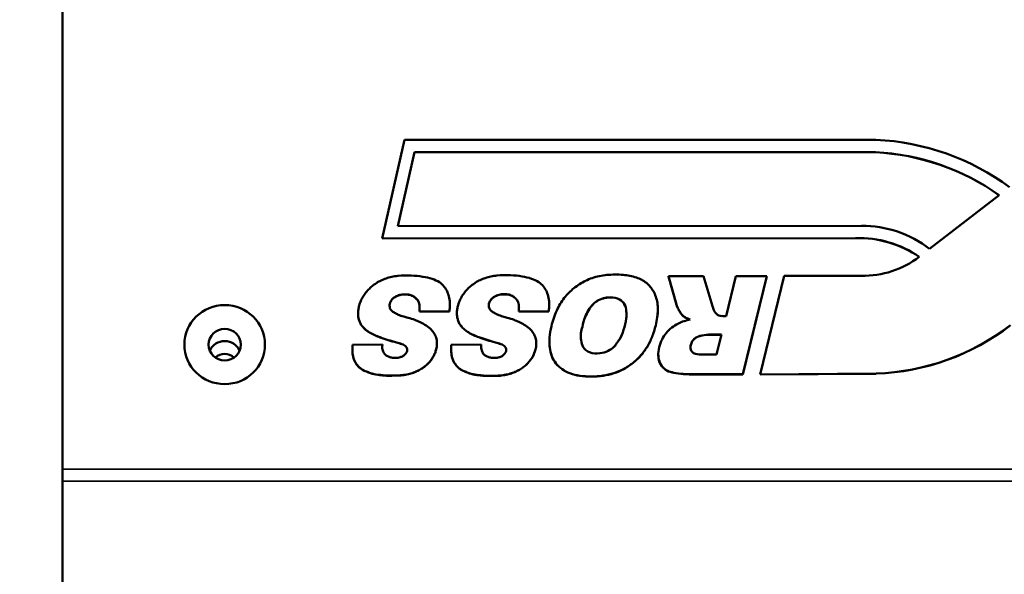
# Model space of a CAD drawing. Header units: inches. Extents: x 1.4 to 53.9, y 1.3 to 58.
# Tile 3 of 227: x 18.6 to 21.6, y 7.9 to 9.7. Entities that reach past the tile are written whole.
import ezdxf

# ---------------------------------------------------------------- set-up
doc = ezdxf.new("R2010")
doc.units = ezdxf.units.IN
doc.header["$MEASUREMENT"] = 0
for name, color, linetype, lineweight in [('Dimension (ANSI)', 7, 'Continuous', 25), ('Visible (ANSI)', 7, 'Continuous', 50), ('Visible Narrow (ANSI)', 7, 'Continuous', 35)]:
    doc.layers.add(name, color=color, linetype=linetype, lineweight=lineweight)
doc.styles.add('Note Text (ANSI)', font='tahoma.ttf')
doc.dimstyles.new('Default (ANSI)', dxfattribs={"dimtxt": 0.25, "dimasz": 0.098425, "dimexe": 0.125, "dimexo": 0.0625, "dimgap": 0.031496, "dimtad": 0, "dimtih": 1, "dimtoh": 1, "dimrnd": 1e-08, "dimzin": 4, "dimdsep": 46, "dimtxsty": 'Note Text (ANSI)', "dimcen": 0.09, "dimdle": 0.393701, "dimclrd": 256, "dimclre": 256, "dimclrt": 256, "dimadec": 0, "dimazin": 1, "dimtfac": 1, "dimtofl": 0, "dimtmove": 0, "dimatfit": 3, "dimfxl": 1, "dimtolj": 1, "dimtzin": 4, "dimlwd": -1, "dimlwe": -1, "dimarcsym": 0})

# ---------------------------------------------------------------- blocks, each defined once
blk = doc.blocks.new('*D5')
at = {"layer": 'Defpoints', "color": 0, "transparency": 16777216}
for p in [(17.5862, 12.3982), (18.7187, 11.7652), (17.5862, 6.5901)]:
    blk.add_point(p, dxfattribs=at)
at = {"layer": 'Dimension (ANSI)', "transparency": 16777216}
for p, q in [((17.5862, 6.6526), (17.5862, 12.5232)), ((18.7187, 11.8277), (18.7187, 12.5232)), ((17.5862, 12.3982), (16.4435, 12.3982)), ((18.6203, 12.3982), (17.6846, 12.3982))]:
    blk.add_line(p, q, dxfattribs=at)
for points in [[(17.6846, 12.4146), (17.6846, 12.3818), (17.5862, 12.3982)], [(18.6203, 12.4146), (18.6203, 12.3818), (18.7187, 12.3982)]]:
    blk.add_solid(points, dxfattribs=at)
at = {"layer": 'Dimension (ANSI)', "transparency": 16777216, "insert": (14.7727, 12.5617), "char_height": 0.25, "attachment_point": 1, "style": 'Note Text (ANSI)'}
blk.add_mtext('\\A1;1.13 [28.8]', dxfattribs=at)

msp = doc.modelspace()

# ---------------------------------------------------------------- linework, layer by layer
at = {"layer": 'Visible (ANSI)'}
for p, q in [((18.7187, 8.2732), (18.7187, 11.6002)), ((19.7109, 8.9889), (19.7802, 9.2952)), ((19.7802, 9.2952), (21.2438, 9.2952)), ((19.7595, 9.0272), (19.8115, 9.257)), ((19.8115, 9.2566), (19.7595, 9.0272)), ((19.8115, 9.257), (21.2418, 9.2571)), ((19.8115, 9.2566), (19.8115, 9.257)), ((21.2418, 9.2567), (19.8115, 9.2566)), ((21.2418, 9.2567), (21.2418, 9.2571)), ((21.6258, 9.1239), (21.4098, 8.9567)), ((21.1984, 9.0286), (19.7595, 9.0272)), ((21.1802, 8.9903), (19.7109, 8.9889)), ((19.7109, 8.9885), (21.1802, 8.9899)), ((19.7109, 8.9885), (19.7109, 8.9889)), ((21.1802, 8.9899), (21.1802, 8.9903)), ((20.5998, 8.8718), (20.7081, 8.8719)), ((20.6247, 8.7836), (20.5998, 8.8718)), ((20.5998, 8.8714), (20.5998, 8.8718)), ((20.6247, 8.7832), (20.5998, 8.8714)), ((20.7081, 8.8719), (20.7366, 8.7788)), ((20.7785, 8.7483), (20.8087, 8.8719)), ((20.8087, 8.8719), (20.9049, 8.872)), ((20.9049, 8.872), (20.8306, 8.5674)), ((20.9049, 8.8716), (20.8306, 8.567)), ((20.8847, 8.567), (20.9586, 8.873)), ((20.9049, 8.8716), (20.9049, 8.872)), ((20.9586, 8.873), (21.1985, 8.8732)), ((19.9215, 8.7839), (19.9215, 8.7843)), ((20.2299, 8.7845), (20.2299, 8.7849)), ((20.6247, 8.7832), (20.6247, 8.7836)), ((20.7366, 8.7788), (20.7409, 8.7664)), ((19.6363, 8.7563), (19.6363, 8.7567)), ((19.9199, 8.7625), (19.8271, 8.7624)), ((19.8271, 8.762), (19.8271, 8.7624)), ((19.9199, 8.7621), (19.8271, 8.762)), ((19.9199, 8.7621), (19.9199, 8.7625)), ((19.9431, 8.757), (19.9431, 8.7574)), ((20.1353, 8.7622), (20.1353, 8.7626)), ((20.2282, 8.7626), (20.1353, 8.7626)), ((20.2282, 8.7622), (20.1353, 8.7622)), ((20.2282, 8.7622), (20.2282, 8.7626)), ((20.5667, 8.7685), (20.5667, 8.7689)), ((20.77, 8.7483), (20.7785, 8.7483)), ((20.724, 8.6903), (20.724, 8.6907)), ((20.724, 8.6907), (20.7644, 8.6907)), ((20.7643, 8.6903), (20.724, 8.6903)), ((20.7644, 8.6907), (20.7493, 8.6288)), ((19.6188, 8.6591), (19.7118, 8.6596)), ((19.7118, 8.6593), (19.7118, 8.6596)), ((19.8813, 8.665), (19.8813, 8.6654)), ((19.9258, 8.6593), (20.0187, 8.6598)), ((20.0187, 8.6594), (20.0187, 8.6598)), ((20.1896, 8.6647), (20.1896, 8.6651)), ((20.23, 8.6671), (20.23, 8.6675)), ((19.6186, 8.6467), (19.6186, 8.6471)), ((19.9255, 8.6463), (19.9255, 8.6466)), ((20.5682, 8.628), (20.5682, 8.6284)), ((20.7493, 8.6288), (20.7072, 8.6288)), ((20.8306, 8.5674), (20.6708, 8.5673)), ((20.6708, 8.5669), (20.6708, 8.5673)), ((20.8306, 8.567), (20.6708, 8.5669)), ((20.8306, 8.567), (20.8306, 8.5674)), ((21.2446, 8.5697), (20.8847, 8.567)), ((20.8847, 8.5666), (21.2446, 8.5693)), ((20.8847, 8.5666), (20.8847, 8.567)), ((21.2446, 8.5693), (21.2446, 8.5697)), ((18.7187, 8.2356), (18.7187, 8.2732)), ((18.7187, 6.5151), (18.7187, 8.2356))]:
    msp.add_line(p, q, dxfattribs=at)
for centre, major_axis, start_param, end_param in [((21.2105, 8.5684), (0.7411, 0), 0.922075, 1.525851), ((21.2034, 8.5502), (0.721, 0), 0.944833, 1.517547), ((21.2034, 8.5499), (-0.721, 0), 4.086864, 4.65914), ((21.2, 8.6975), (-0.3373, 0), 4.040972, 4.717022), ((21.1912, 8.6735), (-0.3228, 0), 4.094521, 4.746329), ((21.1912, 8.6732), (0.3228, 0), 0.953916, 1.604737), ((21.2038, 9.1518), (0.2838, 0), 4.693661, 5.373824), ((20.766, 8.7738), (-0.0262, 0), 0.291142, 1.722098), ((21.2179, 9.2725), (-0.7163, 0), 1.60807, 2.237725), ((21.2179, 9.2721), (0.7163, 0), 4.749662, 5.379318), ((19.2225, 8.6216), (-0.05, 0), 3.538914, 5.885864), ((19.2225, 8.5908), (-0.0406, 0), 3.936961, 5.487817)]:
    msp.add_ellipse(centre, major_axis=major_axis, ratio=0.981793, start_param=start_param, end_param=end_param, dxfattribs=at)
for major_axis in [(0.125, 0), (-0.125, 0), (-0.05, 0)]:
    msp.add_ellipse((19.2225, 8.6596), major_axis=major_axis, ratio=0.981793, dxfattribs=at)
for points, knots in [([(19.7118, 8.6596), (19.7115, 8.657), (19.7108, 8.6497), (19.7135, 8.6392), (19.7189, 8.6289), (19.728, 8.6232), (19.7379, 8.6191), (19.7475, 8.6187), (19.7572, 8.6181), (19.7665, 8.6198), (19.7768, 8.624), (19.7863, 8.6322), (19.791, 8.6449), (19.7839, 8.6562), (19.7715, 8.6622), (19.7441, 8.6693), (19.7098, 8.6797), (19.678, 8.6928), (19.6611, 8.7046), (19.652, 8.7132), (19.645, 8.7224), (19.6402, 8.7325), (19.6373, 8.7432), (19.6361, 8.7543), (19.6366, 8.766), (19.6389, 8.7786), (19.6432, 8.792), (19.6497, 8.8056), (19.6581, 8.8185), (19.6684, 8.8306), (19.6802, 8.8416), (19.6934, 8.8511), (19.708, 8.8591), (19.7238, 8.8655), (19.7411, 8.8702), (19.7671, 8.8744), (19.7996, 8.8748), (19.8356, 8.8715), (19.8651, 8.8648), (19.8883, 8.8548), (19.9044, 8.8402), (19.9141, 8.823), (19.9202, 8.8043), (19.9223, 8.7838), (19.9207, 8.7698), (19.9199, 8.7625)], [0, 0, 0, 0, 0.020888, 0.056237, 0.082889, 0.108551, 0.135696, 0.164716, 0.180378, 0.210118, 0.23547, 0.264543, 0.305934, 0.325368, 0.362058, 0.407587, 0.542619, 0.634624, 0.6689, 0.700332, 0.729725, 0.758008, 0.786203, 0.814887, 0.844733, 0.876358, 0.914649, 0.953122, 0.992467, 1.033298, 1.074794, 1.116227, 1.158223, 1.201414, 1.246602, 1.294679, 1.401374, 1.493461, 1.569505, 1.631717, 1.684132, 1.733285, 1.782893, 1.835191, 1.892135, 1.892135, 1.892135, 1.892135]), ([(20.0187, 8.6598), (20.0184, 8.6571), (20.0177, 8.6498), (20.0204, 8.6392), (20.0258, 8.6288), (20.0349, 8.6232), (20.0449, 8.619), (20.0545, 8.6186), (20.0643, 8.6179), (20.0736, 8.6196), (20.084, 8.6238), (20.0935, 8.6321), (20.0983, 8.6448), (20.0912, 8.6562), (20.0787, 8.6622), (20.0512, 8.6695), (20.0168, 8.6799), (19.9848, 8.6932), (19.9678, 8.7052), (19.9588, 8.7138), (19.9518, 8.7231), (19.9469, 8.7333), (19.9441, 8.744), (19.9429, 8.7552), (19.9434, 8.7669), (19.9458, 8.7796), (19.9501, 8.793), (19.9567, 8.8067), (19.9652, 8.8196), (19.9755, 8.8317), (19.9874, 8.8428), (20.0008, 8.8523), (20.0154, 8.8603), (20.0314, 8.8667), (20.0488, 8.8714), (20.0748, 8.8756), (20.1076, 8.8759), (20.1437, 8.8724), (20.1734, 8.8657), (20.1966, 8.8555), (20.2128, 8.8408), (20.2225, 8.8235), (20.2286, 8.8047), (20.2307, 8.7841), (20.229, 8.77), (20.2282, 8.7626)], [0, 0, 0, 0, 0.020996, 0.056529, 0.083319, 0.109115, 0.136401, 0.165572, 0.181315, 0.211209, 0.236694, 0.265917, 0.307524, 0.327059, 0.363939, 0.409705, 0.545438, 0.637922, 0.672376, 0.703971, 0.733517, 0.761947, 0.790288, 0.819121, 0.849123, 0.880912, 0.919402, 0.958075, 0.997624, 1.038668, 1.080379, 1.122028, 1.164242, 1.207657, 1.25308, 1.301407, 1.408656, 1.501222, 1.577661, 1.640197, 1.692884, 1.742292, 1.792158, 1.844727, 1.901968, 1.901968, 1.901968, 1.901968]), ([(20.489, 8.6024), (20.4804, 8.5955), (20.4617, 8.5832), (20.4305, 8.5699), (20.3964, 8.5621), (20.3606, 8.5598), (20.3259, 8.5619), (20.2948, 8.5692), (20.2691, 8.5822), (20.2495, 8.6007), (20.2363, 8.6241), (20.2298, 8.6517), (20.2298, 8.6831), (20.2353, 8.7137), (20.2434, 8.7415), (20.2525, 8.7649), (20.2633, 8.7858), (20.2759, 8.8044), (20.2903, 8.8208), (20.3061, 8.8352), (20.3236, 8.8477), (20.3425, 8.8582), (20.3631, 8.8667), (20.3854, 8.8726), (20.4091, 8.8762), (20.4338, 8.8773), (20.4647, 8.8761), (20.4987, 8.8704), (20.5274, 8.8558), (20.5437, 8.8394), (20.5535, 8.8249), (20.5611, 8.8081), (20.5659, 8.7889), (20.5672, 8.7674), (20.5653, 8.7438), (20.5598, 8.7154), (20.5499, 8.684), (20.5342, 8.6523), (20.5141, 8.6247), (20.4977, 8.6093), (20.489, 8.6024)], [-1, -1, -1, -1, -0.968114, -0.936237, -0.903319, -0.868421, -0.833973, -0.804127, -0.777588, -0.752549, -0.72744, -0.700787, -0.670898, -0.636557, -0.610713, -0.586567, -0.563899, -0.542441, -0.521681, -0.501217, -0.480774, -0.460071, -0.43894, -0.417144, -0.394382, -0.370375, -0.346537, -0.306072, -0.272577, -0.256409, -0.239771, -0.222094, -0.203149, -0.182516, -0.159697, -0.134327, -0.098303, -0.064512, -0.032074, 0, 0, 0, 0]), ([(19.8271, 8.7624), (19.8274, 8.7678), (19.8282, 8.7788), (19.8248, 8.7936), (19.8163, 8.8039), (19.8064, 8.8113), (19.7953, 8.8152), (19.7838, 8.8153), (19.772, 8.8157), (19.7605, 8.8124), (19.7502, 8.8073), (19.7409, 8.7999), (19.7335, 8.7878), (19.734, 8.7741), (19.7399, 8.7639), (19.7501, 8.7582), (19.7623, 8.7513), (19.7767, 8.7468), (19.7941, 8.7425), (19.8108, 8.7373), (19.8281, 8.7297), (19.8444, 8.7215), (19.8595, 8.7109), (19.8711, 8.6982), (19.8766, 8.6866), (19.8812, 8.6749), (19.8817, 8.6612), (19.8796, 8.6465), (19.8754, 8.6333), (19.87, 8.6222), (19.863, 8.6116), (19.8544, 8.6015), (19.8442, 8.5921), (19.8324, 8.5839), (19.8191, 8.5769), (19.8044, 8.5709), (19.7877, 8.5666), (19.7677, 8.5633), (19.7467, 8.5641), (19.7264, 8.5626), (19.7108, 8.5649), (19.6936, 8.5661), (19.6776, 8.5694), (19.664, 8.5755), (19.6517, 8.5799), (19.6399, 8.5884), (19.6283, 8.6018), (19.6211, 8.6185), (19.6183, 8.638), (19.6186, 8.6518), (19.6188, 8.6591)], [0, 0, 0, 0, 0.041693, 0.085806, 0.113459, 0.142786, 0.180175, 0.200482, 0.230122, 0.269452, 0.290217, 0.317943, 0.36016, 0.394314, 0.419053, 0.447805, 0.481824, 0.526718, 0.562298, 0.618341, 0.660211, 0.706351, 0.757896, 0.800421, 0.837092, 0.856661, 0.897015, 0.941317, 0.972217, 1.003635, 1.036194, 1.070417, 1.10591, 1.142307, 1.180262, 1.220335, 1.26366, 1.311645, 1.374199, 1.423439, 1.465811, 1.4939, 1.554917, 1.58905, 1.607755, 1.654338, 1.698036, 1.743154, 1.79297, 1.849957, 1.849957, 1.849957, 1.849957]), ([(19.8275, 8.7732), (19.8275, 8.7748), (19.8273, 8.7822), (19.8248, 8.7932), (19.8163, 8.8036), (19.8064, 8.8109), (19.7953, 8.8148), (19.7838, 8.8149), (19.772, 8.8153), (19.7605, 8.8121), (19.7502, 8.8069), (19.7409, 8.7995), (19.7349, 8.7897), (19.7341, 8.7824), (19.7341, 8.7805)], [0.0288837, 0.0288837, 0.0288837, 0.0288837, 0.0416934, 0.0858056, 0.1134589, 0.1427859, 0.1801748, 0.2004817, 0.2301217, 0.2694519, 0.2902167, 0.3179425, 0.3601595, 0.374244, 0.374244, 0.374244, 0.374244]), ([(20.1353, 8.7626), (20.1357, 8.768), (20.1365, 8.779), (20.1331, 8.7939), (20.1247, 8.8044), (20.1147, 8.8118), (20.1035, 8.8157), (20.092, 8.8158), (20.0802, 8.8163), (20.0686, 8.813), (20.0582, 8.8079), (20.0488, 8.8005), (20.0414, 8.7883), (20.0418, 8.7746), (20.0477, 8.7643), (20.058, 8.7586), (20.0702, 8.7516), (20.0847, 8.747), (20.1021, 8.7426), (20.119, 8.7373), (20.1363, 8.7297), (20.1527, 8.7214), (20.1678, 8.7107), (20.1795, 8.698), (20.1849, 8.6862), (20.1895, 8.6745), (20.19, 8.6608), (20.1878, 8.6459), (20.1836, 8.6327), (20.1782, 8.6216), (20.171, 8.6109), (20.1624, 8.6007), (20.1521, 8.5913), (20.1402, 8.5831), (20.1269, 8.5761), (20.112, 8.5702), (20.0952, 8.5658), (20.0751, 8.5626), (20.054, 8.5635), (20.0336, 8.562), (20.018, 8.5643), (20.0007, 8.5656), (19.9846, 8.5689), (19.9709, 8.5752), (19.9586, 8.5796), (19.9468, 8.5881), (19.9351, 8.6016), (19.928, 8.6184), (19.9251, 8.6381), (19.9256, 8.6519), (19.9258, 8.6593)], [0, 0, 0, 0, 0.04191, 0.086251, 0.114047, 0.143526, 0.181109, 0.201521, 0.231315, 0.270849, 0.291722, 0.319591, 0.362027, 0.396358, 0.421226, 0.450127, 0.484322, 0.52945, 0.565214, 0.621547, 0.663635, 0.710014, 0.761826, 0.804572, 0.841432, 0.861104, 0.901666, 0.946199, 0.977259, 1.00884, 1.041567, 1.075967, 1.111645, 1.14823, 1.186382, 1.226663, 1.270213, 1.318447, 1.381325, 1.43082, 1.473412, 1.501647, 1.56298, 1.59729, 1.616093, 1.662916, 1.706842, 1.752194, 1.802268, 1.85955, 1.85955, 1.85955, 1.85955]), ([(20.1359, 8.7736), (20.1359, 8.7752), (20.1356, 8.7825), (20.1331, 8.7935), (20.1247, 8.804), (20.1147, 8.8114), (20.1035, 8.8153), (20.092, 8.8154), (20.0802, 8.8159), (20.0686, 8.8127), (20.0582, 8.8075), (20.0488, 8.8001), (20.0428, 8.7902), (20.0419, 8.7829), (20.0419, 8.781)], [0.0295838, 0.0295838, 0.0295838, 0.0295838, 0.0419096, 0.0862505, 0.1140472, 0.1435264, 0.1811091, 0.2015213, 0.231315, 0.2708492, 0.2917217, 0.3195913, 0.3620272, 0.3763575, 0.3763575, 0.3763575, 0.3763575]), ([(20.4298, 8.6524), (20.4249, 8.6475), (20.4114, 8.6383), (20.3856, 8.6308), (20.3561, 8.632), (20.3329, 8.6496), (20.3279, 8.6733), (20.3265, 8.6949), (20.3339, 8.7187), (20.3388, 8.7433), (20.3517, 8.7668), (20.3644, 8.7859), (20.383, 8.7985), (20.4013, 8.8052), (20.4238, 8.807), (20.4465, 8.8033), (20.4655, 8.7859), (20.4693, 8.7632), (20.4699, 8.7358), (20.4613, 8.7065), (20.4513, 8.6789), (20.4382, 8.6635), (20.4335, 8.6539), (20.4298, 8.6524), (20.4298, 8.6524)], [-1, -1, -1, -1, -0.9582, -0.905201, -0.842221, -0.79048, -0.746136, -0.701228, -0.660633, -0.597611, -0.55109, -0.500466, -0.46192, -0.419619, -0.386209, -0.328657, -0.288991, -0.241245, -0.195569, -0.123329, -0.058847, -0.022867, -0.000007, 0, 0, 0, 0]), ([(20.4694, 8.7504), (20.4694, 8.7544), (20.4687, 8.7665), (20.4655, 8.7855), (20.4465, 8.8029), (20.4238, 8.8066), (20.4013, 8.8048), (20.383, 8.7982), (20.3644, 8.7855), (20.3517, 8.7664), (20.3388, 8.7429), (20.3339, 8.7183), (20.3279, 8.6991), (20.3274, 8.6898), (20.3274, 8.687)], [0.2167621, 0.2167621, 0.2167621, 0.2167621, 0.2412451, 0.2889907, 0.3286571, 0.3862086, 0.4196193, 0.4619196, 0.5004664, 0.5510897, 0.5976113, 0.6606333, 0.7012281, 0.7176165, 0.7176165, 0.7176165, 0.7176165]), ([(20.2299, 8.7845), (20.2299, 8.7844), (20.2299, 8.777), (20.229, 8.7696), (20.2282, 8.7622)], [1.84425288, 1.84425288, 1.84425288, 1.84425288, 1.84472722, 1.90196789, 1.90196789, 1.90196789, 1.90196789]), ([(20.6671, 8.7374), (20.6625, 8.7392), (20.6548, 8.7421), (20.6452, 8.7477), (20.6388, 8.7556), (20.6334, 8.7648), (20.628, 8.7743), (20.6256, 8.7809), (20.6247, 8.7836)], [0, 0, 0, 0, 0.0370286, 0.0635534, 0.0834738, 0.1143025, 0.1459339, 0.168165, 0.168165, 0.168165, 0.168165]), ([(20.6665, 8.7373), (20.6622, 8.7389), (20.6546, 8.7419), (20.6452, 8.7473), (20.6388, 8.7552), (20.6334, 8.7644), (20.628, 8.7739), (20.6256, 8.7805), (20.6247, 8.7832)], [0.0016183, 0.0016183, 0.0016183, 0.0016183, 0.0370286, 0.0635534, 0.0834738, 0.1143025, 0.1459339, 0.168165, 0.168165, 0.168165, 0.168165]), ([(19.789, 8.6439), (19.789, 8.6449), (19.7886, 8.6484), (19.7839, 8.6558), (19.7715, 8.6618), (19.7441, 8.6689), (19.7098, 8.6793), (19.678, 8.6924), (19.6611, 8.7043), (19.652, 8.7128), (19.645, 8.7221), (19.6402, 8.7321), (19.6373, 8.7428), (19.6364, 8.7509), (19.6363, 8.7555), (19.6363, 8.7563)], [0.2978639, 0.2978639, 0.2978639, 0.2978639, 0.3059343, 0.3253678, 0.3620578, 0.4075871, 0.5426187, 0.6346243, 0.6688996, 0.7003317, 0.7297245, 0.7580079, 0.7862028, 0.8148866, 0.8214312, 0.8214312, 0.8214312, 0.8214312]), ([(20.0963, 8.6438), (20.0963, 8.6448), (20.0959, 8.6483), (20.0912, 8.6558), (20.0787, 8.6618), (20.0512, 8.6691), (20.0168, 8.6796), (19.9848, 8.6928), (19.9678, 8.7048), (19.9588, 8.7134), (19.9518, 8.7227), (19.9469, 8.7329), (19.9441, 8.7436), (19.9432, 8.7517), (19.9431, 8.7562), (19.9431, 8.757)], [0.299506, 0.299506, 0.299506, 0.299506, 0.3075241, 0.3270586, 0.3639393, 0.4097052, 0.5454385, 0.6379221, 0.6723756, 0.7039711, 0.7335166, 0.7619469, 0.7902884, 0.8191212, 0.8251795, 0.8251795, 0.8251795, 0.8251795]), ([(20.489, 8.602), (20.4977, 8.6089), (20.5141, 8.6244), (20.5342, 8.6519), (20.5499, 8.6837), (20.5598, 8.715), (20.5653, 8.7434), (20.5667, 8.7602), (20.5667, 8.7683), (20.5667, 8.7685)], [0, 0, 0, 0, 0.0320742, 0.064512, 0.0983028, 0.1343271, 0.1596966, 0.1825164, 0.1831901, 0.1831901, 0.1831901, 0.1831901]), ([(20.6708, 8.5673), (20.6622, 8.5675), (20.6439, 8.5681), (20.6184, 8.5715), (20.5943, 8.5773), (20.5775, 8.5927), (20.5681, 8.6137), (20.5677, 8.6387), (20.5728, 8.6596), (20.581, 8.6791), (20.5922, 8.6961), (20.6097, 8.7128), (20.634, 8.7289), (20.6545, 8.7342), (20.6671, 8.7374)], [0, 0, 0, 0, 0.0655217, 0.1388547, 0.1970617, 0.2504082, 0.3071765, 0.3710708, 0.4407472, 0.472655, 0.5346026, 0.5958025, 0.6579033, 0.7558952, 0.7558952, 0.7558952, 0.7558952]), ([(20.7072, 8.6288), (20.7033, 8.6289), (20.6918, 8.6292), (20.674, 8.6319), (20.6665, 8.6491), (20.6698, 8.6642), (20.6797, 8.6793), (20.6994, 8.6886), (20.7151, 8.6899), (20.724, 8.6907)], [0, 0, 0, 0, 0.0303496, 0.0891057, 0.1195816, 0.1641222, 0.2034701, 0.2553057, 0.3232359, 0.3232359, 0.3232359, 0.3232359]), ([(20.724, 8.6903), (20.7151, 8.6895), (20.6994, 8.6882), (20.6797, 8.6789), (20.6706, 8.665), (20.668, 8.6555), (20.668, 8.6511)], [-0.3232359, -0.3232359, -0.3232359, -0.3232359, -0.2553057, -0.2034701, -0.1641222, -0.1300483, -0.1300483, -0.1300483, -0.1300483]), ([(19.8813, 8.665), (19.8813, 8.6638), (19.8811, 8.6569), (19.8796, 8.6461), (19.8754, 8.6329), (19.87, 8.6219), (19.863, 8.6112), (19.8544, 8.6011), (19.8442, 8.5917), (19.8324, 8.5835), (19.8191, 8.5765), (19.8044, 8.5706), (19.7877, 8.5662), (19.7677, 8.5629), (19.7467, 8.5637), (19.7264, 8.5622), (19.7108, 8.5645), (19.6936, 8.5658), (19.6776, 8.569), (19.664, 8.5751), (19.6517, 8.5796), (19.6399, 8.588), (19.6283, 8.6014), (19.6211, 8.6181), (19.6188, 8.6336), (19.6186, 8.6434), (19.6186, 8.6467)], [0.8878482, 0.8878482, 0.8878482, 0.8878482, 0.8970149, 0.9413172, 0.9722175, 1.0036354, 1.0361936, 1.0704166, 1.1059099, 1.1423066, 1.1802617, 1.2203352, 1.2636599, 1.3116451, 1.3741989, 1.4234387, 1.465811, 1.4939003, 1.5549172, 1.5890495, 1.6077555, 1.6543376, 1.6980363, 1.7431544, 1.7929699, 1.8188228, 1.8188228, 1.8188228, 1.8188228]), ([(20.1896, 8.6647), (20.1896, 8.6635), (20.1894, 8.6564), (20.1878, 8.6455), (20.1836, 8.6323), (20.1782, 8.6212), (20.171, 8.6105), (20.1624, 8.6004), (20.1521, 8.591), (20.1402, 8.5827), (20.1269, 8.5757), (20.112, 8.5698), (20.0952, 8.5655), (20.0751, 8.5622), (20.054, 8.5631), (20.0336, 8.5616), (20.018, 8.5639), (20.0007, 8.5653), (19.9846, 8.5685), (19.9709, 8.5748), (19.9586, 8.5792), (19.9468, 8.5877), (19.9351, 8.6012), (19.928, 8.6181), (19.9257, 8.6335), (19.9255, 8.6431), (19.9255, 8.6463)], [0.8919992, 0.8919992, 0.8919992, 0.8919992, 0.9016664, 0.9461985, 0.977259, 1.0088399, 1.0415669, 1.0759674, 1.1116447, 1.1482302, 1.1863821, 1.2266634, 1.2702128, 1.3184469, 1.381325, 1.4308201, 1.4734122, 1.5016471, 1.5629805, 1.5972898, 1.6160927, 1.6629164, 1.7068417, 1.7521938, 1.8022676, 1.82679, 1.82679, 1.82679, 1.82679]), ([(20.23, 8.6671), (20.23, 8.6615), (20.2309, 8.6467), (20.2363, 8.6237), (20.2495, 8.6003), (20.2691, 8.5818), (20.2948, 8.5689), (20.3259, 8.5615), (20.3606, 8.5594), (20.3964, 8.5617), (20.4305, 8.5696), (20.4617, 8.5828), (20.4804, 8.5951), (20.489, 8.602)], [0.6844934, 0.6844934, 0.6844934, 0.6844934, 0.7007875, 0.7274404, 0.7525488, 0.7775876, 0.8041266, 0.8339727, 0.8684209, 0.9033195, 0.9362368, 0.9681142, 1, 1, 1, 1]), ([(20.6708, 8.5669), (20.6622, 8.5672), (20.6439, 8.5678), (20.6184, 8.5711), (20.5943, 8.5769), (20.5775, 8.5923), (20.5694, 8.6104), (20.5682, 8.6229), (20.5682, 8.628)], [0, 0, 0, 0, 0.0655217, 0.1388547, 0.1970617, 0.2504082, 0.3071765, 0.3468487, 0.3468487, 0.3468487, 0.3468487])]:
    msp.add_open_spline(points, degree=3, knots=knots, dxfattribs=at)
for points in [[(19.9215, 8.7839), (19.9215, 8.7766), (19.9207, 8.7694), (19.9199, 8.7621)], [(19.7118, 8.6593), (19.7115, 8.657), (19.7113, 8.6547), (19.7113, 8.6524)], [(20.0187, 8.6594), (20.0185, 8.6571), (20.0182, 8.6548), (20.0182, 8.6524)]]:
    msp.add_open_spline(points, degree=3, dxfattribs=at)
at = {"layer": 'Visible Narrow (ANSI)'}
for p, q in [((20.489, 8.602), (20.489, 8.6024)), ((18.7187, 8.2732), (50.1927, 8.2732)), ((18.7187, 8.2356), (50.1927, 8.2356))]:
    msp.add_line(p, q, dxfattribs=at)

# ---------------------------------------------------------------- dimensions: what is measured, and where the dimension line sits
at = {"layer": 'Dimension (ANSI)'}
dim = msp.add_linear_dim(base=(17.5862, 12.3982), p1=(18.7187, 11.7652), p2=(17.5862, 6.5901), angle=180, dimstyle='Default (ANSI)', override={"dimtih": 0, "dimtoh": 0, "dimdec": 2, "dimtp": 0, "dimtm": 0, "dimtdec": 2, "dimatfit": 2}, dxfattribs=at)
dim.commit()
dim.dimension.update_dxf_attribs({"geometry": '*D5', "text_midpoint": (15.5924, 12.3982), "dimtype": 160})

doc.saveas('drawing.dxf')
